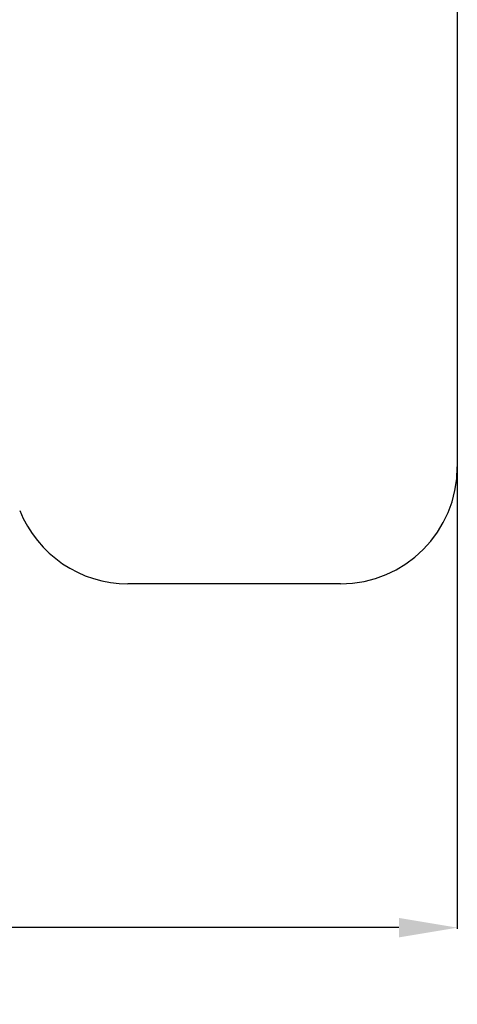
# Model space of a CAD drawing. Header units: millimetres. Extents: x 1088 to 3351, y -654 to 947.
# Tile 9 of 31: x 1912 to 1987, y 48 to 216. Entities that reach past the tile are written whole.
import ezdxf

# ---------------------------------------------------------------- set-up
doc = ezdxf.new("R2010")
doc.units = ezdxf.units.MM
doc.dimstyles.get("Standard").update_dxf_attribs({"dimtxt": 20, "dimasz": 10, "dimexe": 0.18, "dimexo": 0.0625, "dimgap": 10, "dimtad": 0, "dimtih": 1, "dimtoh": 1, "dimdsep": 46, "dimtxsty": 'Standard', "dimcen": 0.09, "dimclrd": 256, "dimclre": 256, "dimclrt": 256, "dimadec": 0, "dimazin": 0, "dimtfac": 1, "dimtofl": 0, "dimtmove": 0, "dimatfit": 3, "dimfxl": 0, "dimtolj": 1, "dimtzin": 0, "dimarcsym": 0})

# ---------------------------------------------------------------- blocks, each defined once
blk = doc.blocks.new('*D3')
at = {"lineweight": -2}
for p, q in [((1711.79, 353.28), (1711.79, 60.79)), ((1986.66, 240.78), (1986.66, 60.79)), ((1721.79, 60.97), (1814.22, 60.97)), ((1976.66, 60.97), (1884.22, 60.97))]:
    blk.add_line(p, q, dxfattribs=at)
at = {"lineweight": 18}
for points in [[(1721.79, 62.63), (1721.79, 59.3), (1711.79, 60.97)], [(1976.66, 62.63), (1976.66, 59.3), (1986.66, 60.97)]]:
    blk.add_solid(points, dxfattribs=at)
at = {"layer": 'Defpoints', "color": 0, "lineweight": 18}
for p in [(1711.79, 353.34), (1986.66, 240.84), (1986.66, 60.97)]:
    blk.add_point(p, dxfattribs=at)
at = {"lineweight": 18, "insert": (1849.22, 60.97), "char_height": 20, "width": 13.3333, "attachment_point": 5}
blk.add_mtext('\\A1;290', dxfattribs=at)

msp = doc.modelspace()

# ---------------------------------------------------------------- linework, layer by layer
for p, q in [((1986.661, 240.843), (1986.661, 139.844)), ((1986.661, 240.843), (1986.661, 139.844)), ((1966.661, 119.844), (1930.202, 119.844))]:
    msp.add_line(p, q)
for centre, start, end in [((1966.661, 139.844), 270, 0), ((1930.202, 139.844), 201.80141, 270)]:
    msp.add_arc(centre, 20, start, end)

# ---------------------------------------------------------------- dimensions: what is measured, and where the dimension line sits
at = {"lineweight": 18}
dim = msp.add_linear_dim(base=(1986.661, 60.968), p1=(1711.788, 353.344), p2=(1986.661, 240.843), text='290', dimstyle='Standard', dxfattribs=at)
dim.commit()
dim.dimension.update_dxf_attribs({"geometry": '*D3', "text_midpoint": (1849.224, 60.968)})

doc.saveas('drawing.dxf')
